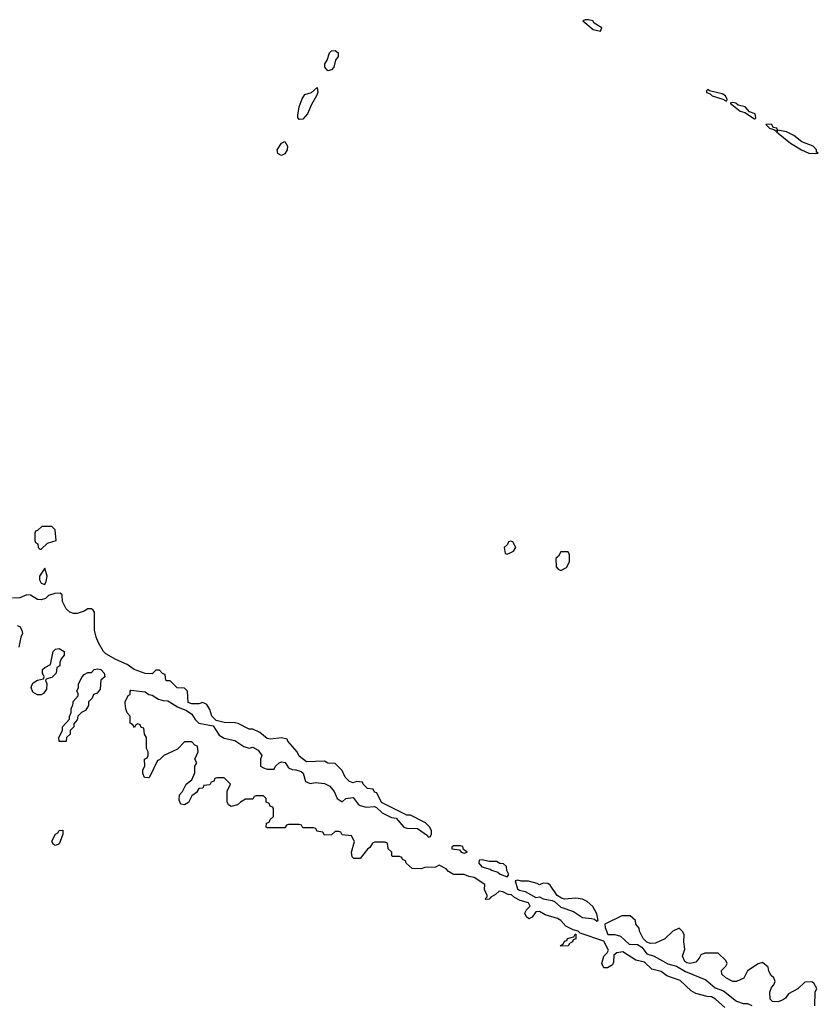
# Model space of a CAD drawing. Header units: inches. Extents: x 2769379 to 2883802, y 684208 to 828654.
# Tile 110 of 256: x 2781490 to 2785946, y 748322 to 753816. Entities that reach past the tile are written whole.
import ezdxf

# ---------------------------------------------------------------- set-up
doc = ezdxf.new("R2010")
doc.units = ezdxf.units.IN
doc.header["$MEASUREMENT"] = 0
doc.layers.add('C7784', color=7, linetype='Continuous')
doc.layers.add('C7785', color=7, linetype='Continuous')

msp = doc.modelspace()

# ---------------------------------------------------------------- linework, layer by layer
at = {"layer": 'C7784', "color": 2, "elevation": 6}
for points in [[(2781874, 750000), (2781874, 749990), (2781858, 749962), (2781834, 749950), (2781814, 749930), (2781811.3, 749908.7), (2781792.7, 749887.3), (2781792, 749870), (2781772, 749850), (2781771.3, 749828.7), (2781752, 749810), (2781750, 749788), (2781710, 749788), (2781708.9, 749811.1), (2781728, 749850), (2781729.1, 749870.9), (2781767.3, 749912.7), (2781767.3, 749927.3), (2781778, 749950), (2781778, 749970), (2781787.3, 749992.7), (2781787.7, 750000)], [(2785424.5, 748304.5), (2785371.5, 748351.5), (2785350, 748363.7), (2785325.1, 748365.1), (2785262.5, 748382.5), (2785236.6, 748396.6), (2785174.5, 748454.5), (2785101.7, 748481.7), (2785070, 748505.2), (2785017.5, 748517.5), (2784977, 748557), (2784927.5, 748567.5), (2784855.5, 748615.5), (2784822, 748610), (2784804.7, 748595.3), (2784803.6, 748556.4), (2784796.9, 748543.1), (2784770, 748526), (2784750, 748526), (2784739, 748550), (2784749, 748590), (2784768.7, 748610), (2784775.3, 748624.7), (2784750, 748674), (2784618, 748718), (2784606, 748730), (2784578, 748738), (2784538, 748758), (2784510, 748789), (2784490, 748801.2), (2784421.2, 748821.2), (2784390, 748839), (2784370, 748838), (2784350, 748808), (2784330, 748798), (2784318, 748810), (2784309, 748830), (2784318, 748850), (2784338, 748870), (2784328.4, 748888.4), (2784282, 748902), (2784250, 748918), (2784233.2, 748933.2), (2784215.3, 748935.3), (2784186, 748950), (2784166, 748954), (2784145.4, 748934.6), (2784119.6, 748920.4), (2784110, 748908), (2784090, 748906), (2784088, 748910), (2784098, 748922), (2784098, 748930), (2784083.1, 748963.1), (2784086, 748990), (2784026, 749030), (2783995.3, 749035.3), (2783970, 749046), (2783910, 749046), (2783883.1, 749063.1), (2783870, 749078), (2783830, 749098), (2783810, 749088), (2783750, 749086), (2783730, 749078), (2783680.4, 749080.4), (2783646, 749110), (2783642, 749122), (2783626, 749130), (2783622, 749142), (2783610, 749146), (2783570, 749146), (2783566, 749150), (2783566, 749170), (2783546, 749190), (2783542, 749222), (2783530, 749226), (2783470, 749226), (2783458, 749222), (2783443.6, 749196.4), (2783430, 749188), (2783390, 749135.3), (2783355.3, 749135.3), (2783345.6, 749145.6), (2783342, 749170), (2783358, 749230), (2783342, 749262), (2783288.4, 749268.4), (2783282, 749282), (2783270, 749286), (2783250, 749286), (2783230, 749268), (2783190, 749266), (2783182, 749282), (2783147.3, 749287.3), (2783142, 749302), (2783130, 749306), (2783070, 749306), (2783062, 749322), (2783050, 749326), (2782990, 749326), (2782978, 749322), (2782970, 749306), (2782870, 749306), (2782866, 749310), (2782867.3, 749332.7), (2782882, 749338), (2782887.3, 749352.7), (2782906, 749370), (2782906, 749410), (2782902, 749422), (2782887.3, 749427.3), (2782882, 749442), (2782866, 749450), (2782866, 749470), (2782850, 749486), (2782810, 749486), (2782798, 749482), (2782790, 749466), (2782750, 749466), (2782722, 749450), (2782705.4, 749434.6), (2782670, 749426), (2782655.3, 749435.3), (2782648.4, 749451.6), (2782648, 749512), (2782666, 749550), (2782630, 749586), (2782590, 749586), (2782578, 749582), (2782572.7, 749567.3), (2782558, 749562), (2782550, 749546), (2782518, 749542), (2782511.6, 749528.4), (2782490, 749526), (2782476.9, 749503.1), (2782450, 749486), (2782431.1, 749448.9), (2782410, 749435.3), (2782390, 749438), (2782380.2, 749460.2), (2782382, 749490), (2782398, 749510), (2782418, 749550), (2782450, 749574), (2782467.3, 749612.7), (2782468, 749650), (2782478, 749670), (2782468, 749690), (2782486, 749730), (2782482, 749762), (2782467.3, 749767.3), (2782450, 749786), (2782410, 749786), (2782370, 749746), (2782294, 749710), (2782270, 749686), (2782258, 749682), (2782214, 749590), (2782210, 749586), (2782187.3, 749587.3), (2782178, 749610), (2782178, 749630), (2782188, 749650), (2782186, 749690), (2782202, 749698), (2782206, 749710), (2782206, 749730), (2782198, 749750), (2782198, 749810), (2782186, 749830), (2782182, 749862), (2782167.3, 749867.3), (2782162, 749882), (2782150, 749886), (2782138, 749882), (2782130, 749866), (2782122, 749882), (2782106, 749890), (2782106, 749930), (2782088.9, 749948.9), (2782082, 749970), (2782079, 750000)], [(2782341.2, 750000), (2782370, 749982), (2782421, 749961), (2782450, 749941), (2782470, 749911.3), (2782490, 749891.3), (2782570, 749876), (2782603.8, 749823.8), (2782630, 749806), (2782690, 749794.8), (2782739.8, 749759.8), (2782770, 749750.8), (2782790, 749756.3), (2782820.7, 749740.7), (2782841, 749710), (2782834, 749690), (2782834, 749650), (2782850, 749642), (2782870, 749634), (2782910, 749634), (2782918, 749650), (2782938, 749670), (2782950, 749674.8), (2782970.8, 749670.8), (2782990, 749642), (2783010, 749632), (2783031.1, 749631.1), (2783061, 749621), (2783070.8, 749610.8), (2783084.7, 749564.7), (2783110, 749554), (2783141.2, 749558.8), (2783190, 749554.8), (2783219.8, 749539.8), (2783244.7, 749510), (2783262, 749470), (2783290, 749452), (2783309.2, 749470.8), (2783350, 749476), (2783378, 749438), (2783390, 749431.3), (2783422.8, 749422.8), (2783470, 749426), (2783481, 749421), (2783512, 749390), (2783564.5, 749364.5), (2783590, 749361), (2783634, 749310), (2783650, 749304.7), (2783710, 749302.8), (2783764.7, 749264.7), (2783770, 749254), (2783782, 749258), (2783787.3, 749272.7), (2783788, 749290), (2783778, 749310), (2783753.6, 749333.6), (2783670, 749378), (2783650, 749378), (2783508.4, 749448.4), (2783482, 749502), (2783470, 749506), (2783462, 749522), (2783430, 749526), (2783406, 749550), (2783402, 749562), (2783370, 749566), (2783350, 749558), (2783330, 749566), (2783306, 749590), (2783290, 749626), (2783250, 749666), (2783210, 749668), (2783190, 749678), (2783090, 749675.3), (2783050, 749706), (2783038, 749730), (2782986, 749790), (2782982, 749802), (2782950, 749808), (2782890, 749801.2), (2782870, 749805.2), (2782830, 749838), (2782790, 749858), (2782770, 749858), (2782709.1, 749889.1), (2782693.2, 749893.2), (2782630, 749894.5), (2782586, 749906), (2782562, 749930), (2782550, 749966), (2782534.6, 749994.6), (2782522.9, 750000)], [(2782495, 750000), (2782490, 749998), (2782450, 749998), (2782445, 750000)], [(2785927.3, 748312.7), (2785928, 748390), (2785938, 748410), (2785920.4, 748440.4), (2785910, 748448), (2785870, 748446), (2785830.9, 748409.1), (2785779.6, 748380.4), (2785763.6, 748356.4), (2785751.3, 748348.7), (2785723.6, 748336.4), (2785690, 748338), (2785678, 748350), (2785675.3, 748390), (2785684.7, 748415.3), (2785698, 748430), (2785706, 748450), (2785698, 748470), (2785683.1, 748483.1), (2785670, 748506), (2785666, 748530), (2785635.3, 748555.3), (2785610, 748548), (2785551.6, 748508.4), (2785530, 748468.7), (2785490, 748448.7), (2785468.9, 748448.9), (2785429.1, 748469.1), (2785408, 748490), (2785406, 748510), (2785430, 748534), (2785438, 748550), (2785430, 748566), (2785387.3, 748607.3), (2785312.7, 748607.3), (2785290, 748598), (2785281, 748579), (2785262, 748558), (2785247.5, 748552.5), (2785229.2, 748549.2), (2785212.7, 748552.7), (2785200.9, 748560.9), (2785189, 748590), (2785202, 748630), (2785195.3, 748670), (2785198, 748710), (2785190, 748726), (2785170, 748746), (2785134, 748730), (2785090, 748688), (2785036.9, 748663.1), (2785010, 748662), (2784990, 748668), (2784968, 748690), (2784948, 748730), (2784947.3, 748747.3), (2784928, 748770), (2784926, 748790), (2784896.4, 748816.4), (2784850, 748815.3), (2784754, 748770), (2784756, 748750), (2784771, 748711), (2784810, 748710.6), (2784842, 748702), (2784890, 748657.3), (2784936.3, 748656.3), (2784960.7, 748640.7), (2784990, 748602.8), (2785030, 748590.8), (2785106.9, 748546.9), (2785154.4, 748534.4), (2785204.9, 748504.9), (2785319, 748459), (2785370, 748414), (2785416.7, 748396.7), (2785490, 748338.8), (2785527.3, 748327.3), (2785550, 748325.7), (2785575.6, 748315.6)]]:
    msp.add_lwpolyline(points, dxfattribs=at)
for points in [[(2781690, 749208), (2781676.4, 749216.4), (2781670, 749232), (2781689.3, 749270.7), (2781702, 749278), (2781710, 749292), (2781730, 749294), (2781731.3, 749271.3), (2781716, 749230), (2781710, 749218)], [(2783950, 749206), (2783910, 749206), (2783902, 749198), (2783902, 749190), (2783944.7, 749184.7), (2783954, 749170), (2783970, 749164.7), (2783986, 749170), (2783966, 749186), (2783962, 749202)], [(2784070, 749128), (2784054, 749126), (2784052, 749110), (2784068.2, 749088.2), (2784116, 749076), (2784122, 749070), (2784158.5, 749058.5), (2784170, 749047.3), (2784210, 749034), (2784218, 749042), (2784218, 749050), (2784208.4, 749068.4), (2784206, 749090), (2784190, 749106), (2784168.4, 749108.4), (2784150, 749118), (2784110, 749118)], [(2784270, 749015.3), (2784254, 749010), (2784267.1, 748967.1), (2784278.8, 748958.8), (2784310.7, 748950.7), (2784370, 748918), (2784390, 748921), (2784410, 748911), (2784460.7, 748900.7), (2784474.8, 748894.8), (2784510, 748864), (2784579.5, 748839.5), (2784630, 748805.5), (2784681, 748801), (2784696.9, 748796.9), (2784710, 748786), (2784718, 748790), (2784710, 748826), (2784688.4, 748868.4), (2784656.4, 748896.4), (2784630, 748908), (2784594, 748914), (2784530, 748908.7), (2784513.6, 748913.6), (2784489, 748929), (2784450, 748986), (2784436.4, 748996.4), (2784410, 748998), (2784390, 748988), (2784376.4, 748996.4), (2784328.4, 749008.4), (2784288.7, 749008.7)], [(2784510, 748646), (2784508, 748650), (2784522, 748658), (2784530, 748674), (2784542, 748678), (2784546, 748690), (2784582, 748698), (2784590, 748714), (2784594, 748714), (2784592.7, 748687.3), (2784578, 748682), (2784574, 748670), (2784558, 748662), (2784550, 748648)]]:
    msp.add_lwpolyline(points, close=True, dxfattribs=at)
at = {"layer": 'C7785', "color": 2}
for points, elevation in [([(2784664.4, 753815.6), (2784644.5, 753815.5), (2784632, 753810), (2784690, 753761), (2784730, 753752), (2784739, 753770), (2784696, 753796), (2784688.7, 753810)], 6), ([(2783210, 753529.5), (2783193.2, 753550), (2783193.2, 753570), (2783205.2, 753590), (2783219, 753630), (2783230, 753641), (2783250, 753644), (2783266.8, 753630), (2783266.8, 753610), (2783253, 753590), (2783242, 753550), (2783230, 753536)], 2), ([(2783050, 753259), (2783042.7, 753270), (2783042, 753282), (2783049.5, 753330), (2783065.4, 753374.6), (2783081.6, 753398.4), (2783118, 753410), (2783150, 753438), (2783154, 753410), (2783146.8, 753390), (2783118.3, 753341.7), (2783096.4, 753290), (2783070, 753260.9)], 2), ([(2785330, 753426), (2785322, 753418), (2785322, 753410), (2785342, 753402), (2785354, 753390), (2785412.7, 753372.7), (2785430, 753362), (2785436.4, 753363.6), (2785438, 753370), (2785428, 753390), (2785410, 753402), (2785338, 753418)], 6), ([(2785470, 753354), (2785454, 753350), (2785510, 753304.7), (2785536.9, 753296.9), (2785590, 753262), (2785596.4, 753263.6), (2785598, 753270), (2785593.2, 753290), (2785561.2, 753301.2), (2785538, 753330), (2785498, 753338), (2785486, 753350)], 6), ([(2785666.8, 753233.2), (2785654, 753230), (2785674, 753210), (2785702, 753202), (2785710, 753194), (2785718, 753202), (2785714, 753210), (2785694.6, 753214.6), (2785686, 753230)], 6), ([(2785721, 753199), (2785712, 753190), (2785790, 753126), (2785852, 753090), (2785894, 753070), (2785930, 753068.2), (2785946, 753070), (2785936.4, 753076.4), (2785936, 753090), (2785917.2, 753110), (2785854.9, 753134.9), (2785808.7, 753170), (2785768, 753190)], 6), ([(2782950, 753058.4), (2782941.3, 753061.3), (2782929.6, 753069.6), (2782926.6, 753090), (2782950, 753126.8), (2782970, 753136), (2782984.9, 753110), (2782982.4, 753090), (2782970, 753067)], 2), ([(2781670, 750988), (2781612.7, 750987.3), (2781590, 750966), (2781578, 750962), (2781574, 750950), (2781574, 750910), (2781578, 750898), (2781591.6, 750891.6), (2781594, 750870), (2781602, 750862), (2781610, 750862), (2781644.7, 750895.3), (2781693.2, 750910), (2781688, 750970)], 6), ([(2784230, 750906), (2784218, 750902), (2784212.7, 750887.3), (2784194, 750870), (2784198, 750838), (2784210, 750834), (2784230, 750842), (2784246, 750850), (2784258, 750870), (2784242, 750902)], 6), ([(2784550, 750846), (2784510, 750846), (2784496.9, 750823.1), (2784482, 750810), (2784483.6, 750763.6), (2784494, 750750), (2784510, 750742), (2784540.4, 750759.6), (2784558, 750790), (2784558, 750830)], 6), ([(2781630, 750755.3), (2781600.7, 750710), (2781600.7, 750690), (2781610, 750671.3), (2781630, 750664.7), (2781638.4, 750681.6), (2781643.7, 750710)], 6), ([(2781590, 750048), (2781562.7, 750062.7), (2781554, 750090), (2781558, 750102), (2781565.2, 750114.8), (2781589, 750131), (2781622, 750138), (2781626, 750150), (2781618, 750170), (2781618, 750190), (2781630, 750202), (2781662, 750218), (2781677.2, 750290), (2781690, 750302.8), (2781710, 750306.8), (2781737.3, 750290), (2781738, 750270), (2781722, 750250), (2781714, 750230), (2781714, 750210), (2781698, 750202), (2781694, 750170), (2781670, 750146), (2781642, 750138), (2781634, 750130), (2781642, 750110), (2781639.6, 750080.4), (2781623.6, 750056.4), (2781610, 750048)], 6)]:
    msp.add_lwpolyline(points, close=True, dxfattribs=dict(at, elevation=elevation))
at = {"layer": 'C7785', "color": 2, "elevation": 6}
for points in [[(2782445, 750000), (2782430, 750006), (2782426, 750070), (2782410, 750086), (2782368.4, 750088.4), (2782330, 750126), (2782310, 750126), (2782306, 750130), (2782302, 750162), (2782287.3, 750167.3), (2782270, 750186), (2782250, 750186), (2782230, 750166), (2782190, 750168), (2782128, 750190), (2782090, 750218), (2782026, 750246), (2781970, 750278), (2781958, 750290), (2781930, 750338), (2781917.2, 750370), (2781908, 750410), (2781908, 750510), (2781900.4, 750520.4), (2781890, 750528), (2781870, 750528), (2781850, 750515.3), (2781810, 750502), (2781790, 750502), (2781769.1, 750509.1), (2781749.1, 750529.1), (2781738, 750550), (2781728.9, 750568.9), (2781727.3, 750607.3), (2781715.3, 750615.3), (2781686.4, 750613.6), (2781650, 750602), (2781633.2, 750586.8), (2781610, 750579.5), (2781590, 750580.7), (2781550, 750604.5), (2781530, 750606.6), (2781490, 750589), (2781450, 750588.7)], [(2781475.8, 750435.8), (2781490.4, 750430), (2781502.4, 750410), (2781504.9, 750390), (2781496, 750370), (2781484.7, 750315.3)], [(2781787.7, 750000), (2781788.4, 750011.6), (2781816.4, 750043.6), (2781816.4, 750056.4), (2781808, 750070), (2781818, 750090), (2781818, 750110), (2781838, 750150), (2781850, 750162), (2781870, 750174), (2781890, 750174), (2781906, 750190), (2781926.6, 750193.4), (2781942, 750190), (2781961, 750170), (2781964.7, 750150), (2781942, 750130), (2781939.6, 750080.4), (2781922, 750058), (2781902, 750050), (2781894, 750030), (2781874, 750010), (2781874, 750000)], [(2782079, 750000), (2782078, 750010), (2782095.3, 750044.7), (2782106, 750050), (2782106, 750070), (2782110, 750074), (2782190, 750066), (2782210, 750051), (2782230, 750046.8), (2782264, 750024), (2782290, 750016.3), (2782315.9, 750015.9), (2782341.2, 750000)], [(2782522.9, 750000), (2782510, 750006), (2782495, 750000)]]:
    msp.add_lwpolyline(points, dxfattribs=at)

doc.saveas('drawing.dxf')
